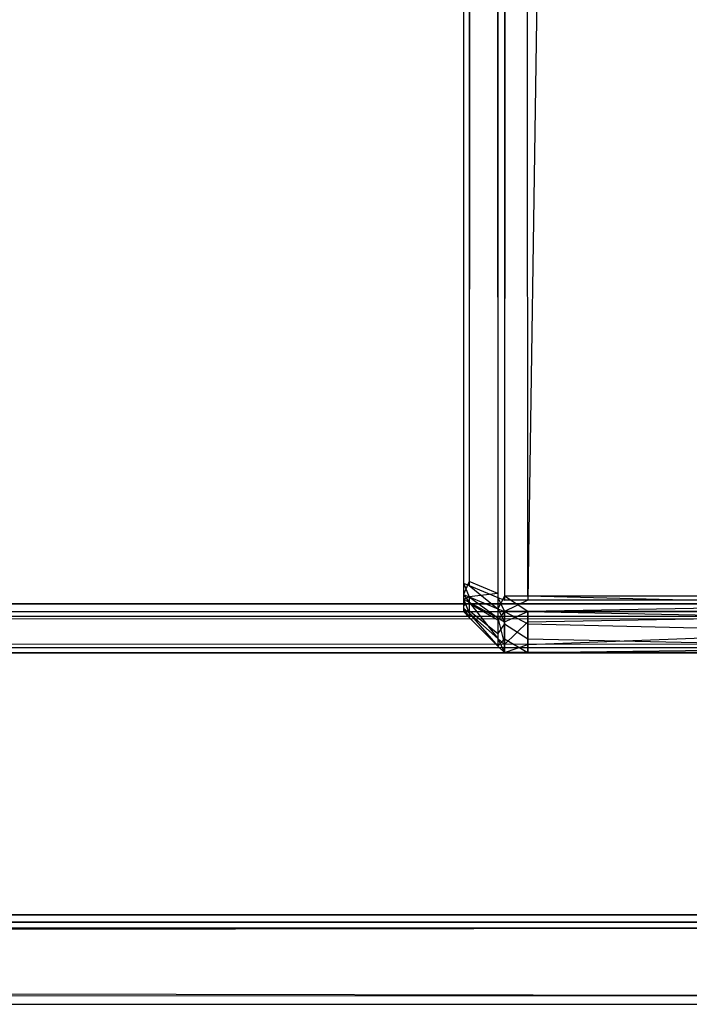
# Model space of a CAD drawing. Extents: x 0 to 1.6, y -0.5 to 0.
# Tile 150 of 182: x 1.5837 to 1.59185, y -0.50228 to -0.4903. Entities that reach past the tile are written whole.
import ezdxf

# ---------------------------------------------------------------- set-up
doc = ezdxf.new("R2010")
doc.units = 0
for name, color, linetype in [('L33_KORPUS3_0', 7, 'CONTINUOUS'), ('L34_KORPUS3_2', 7, 'CONTINUOUS'), ('L45_ABDECKPL_0___REPLACEMTFOREM', 7, 'CONTINUOUS')]:
    doc.layers.add(name, color=color, linetype=linetype)

msp = doc.modelspace()

# ---------------------------------------------------------------- linework, layer by layer
at = {"layer": 'L33_KORPUS3_0', "color": 8, "invisible_edges": 14}
for points in [[(1.589101, -0.000726, 0.589646), (1.589101, -0.497107, 0.589905), (1.589101, -0.000791, 0.589891), (1.589101, -0.000726, 0.589646)], [(1.589101, -0.000726, 0.589646), (1.589101, -0.000937, 0.00784), (1.589101, -0.497107, 0.589905), (1.589101, -0.000726, 0.589646)], [(1.589101, -0.000791, 0.589891), (1.589101, -0.497107, 0.589905), (1.589101, -0.000992, 0.589905), (1.589101, -0.000791, 0.589891)], [(1.589521, -0.000764, 0.007201), (1.589521, -0.497328, 0.007201), (1.589172, -0.000908, 0.00755), (1.589521, -0.000764, 0.007201)], [(1.589521, -0.000818, 0.590544), (1.589172, -0.497136, 0.590195), (1.589521, -0.49728, 0.590544), (1.589521, -0.000818, 0.590544)], [(1.589521, -0.000818, 0.590544), (1.589172, -0.000962, 0.590195), (1.589172, -0.497136, 0.590195), (1.589521, -0.000818, 0.590544)], [(1.589601, -0.000731, 0.007121), (1.589601, -0.497361, 0.007121), (1.589521, -0.000764, 0.007201), (1.589601, -0.000731, 0.007121)], [(1.589521, -0.000764, 0.007201), (1.589601, -0.497361, 0.007121), (1.589521, -0.497328, 0.007201), (1.589521, -0.000764, 0.007201)], [(1.589601, -0.000785, 0.590624), (1.589521, -0.49728, 0.590544), (1.589601, -0.497313, 0.590624), (1.589601, -0.000785, 0.590624)], [(1.589601, -0.000785, 0.590624), (1.589521, -0.000818, 0.590544), (1.589521, -0.49728, 0.590544), (1.589601, -0.000785, 0.590624)], [(1.589885, -0.497361, 0.007121), (1.589601, -0.497361, 0.007121), (1.589885, -0.000731, 0.007121), (1.589885, -0.497361, 0.007121)], [(1.589885, -0.000731, 0.007121), (1.589601, -0.497361, 0.007121), (1.589601, -0.000731, 0.007121), (1.589885, -0.000731, 0.007121)], [(1.589885, -0.497313, 0.590624), (1.589601, -0.000785, 0.590624), (1.589601, -0.497313, 0.590624), (1.589885, -0.497313, 0.590624)], [(1.589885, -0.000785, 0.590624), (1.589601, -0.000785, 0.590624), (1.589885, -0.497313, 0.590624), (1.589885, -0.000785, 0.590624)], [(1.597254, -0.497361, 0.007121), (1.589885, -0.497361, 0.007121), (1.597254, -0.000722, 0.007121), (1.597254, -0.497361, 0.007121)], [(1.597254, -0.000722, 0.007121), (1.589885, -0.497361, 0.007121), (1.589885, -0.000731, 0.007121), (1.597254, -0.000722, 0.007121)], [(1.597254, -0.000776, 0.590624), (1.589885, -0.000785, 0.590624), (1.597254, -0.497313, 0.590624), (1.597254, -0.000776, 0.590624)], [(1.597254, -0.497313, 0.590624), (1.589885, -0.000785, 0.590624), (1.589885, -0.497313, 0.590624), (1.597254, -0.497313, 0.590624)], [(1.589172, -0.000908, 0.00755), (1.589172, -0.497184, 0.00755), (1.589101, -0.000937, 0.007621), (1.589172, -0.000908, 0.00755)], [(1.589101, -0.000937, 0.00784), (1.589101, -0.497154, 0.00784), (1.589101, -0.497223, 0.00786), (1.589101, -0.000937, 0.00784)], [(1.589101, -0.000937, 0.00784), (1.589101, -0.497223, 0.00786), (1.589101, -0.497282, 0.008047), (1.589101, -0.000937, 0.00784)], [(1.589101, -0.000937, 0.00784), (1.589101, -0.497282, 0.008047), (1.589101, -0.497107, 0.589905), (1.589101, -0.000937, 0.00784)], [(1.589101, -0.000937, 0.007621), (1.589101, -0.497154, 0.007621), (1.589101, -0.000937, 0.00784), (1.589101, -0.000937, 0.007621)], [(1.589101, -0.000937, 0.00784), (1.589101, -0.497154, 0.007621), (1.589101, -0.497154, 0.00784), (1.589101, -0.000937, 0.00784)], [(1.589101, -0.000937, 0.007621), (1.589172, -0.497184, 0.00755), (1.589101, -0.497154, 0.007621), (1.589101, -0.000937, 0.007621)], [(1.589172, -0.000908, 0.00755), (1.589521, -0.497328, 0.007201), (1.589172, -0.497184, 0.00755), (1.589172, -0.000908, 0.00755)], [(1.589172, -0.000962, 0.590195), (1.589101, -0.497107, 0.590124), (1.589172, -0.497136, 0.590195), (1.589172, -0.000962, 0.590195)], [(1.589172, -0.000962, 0.590195), (1.589101, -0.000992, 0.590124), (1.589101, -0.497107, 0.590124), (1.589172, -0.000962, 0.590195)], [(1.589101, -0.000992, 0.590124), (1.589101, -0.497107, 0.589905), (1.589101, -0.497107, 0.590124), (1.589101, -0.000992, 0.590124)], [(1.589101, -0.000992, 0.589905), (1.589101, -0.497107, 0.589905), (1.589101, -0.000992, 0.590124), (1.589101, -0.000992, 0.589905)], [(1.589101, -0.497107, 0.589905), (1.589101, -0.497227, 0.589882), (1.589101, -0.497203, 0.589905), (1.589101, -0.497107, 0.589905)], [(1.589101, -0.497107, 0.589905), (1.589101, -0.497256, 0.589853), (1.589101, -0.497227, 0.589882), (1.589101, -0.497107, 0.589905)], [(1.589101, -0.497107, 0.589905), (1.589101, -0.497282, 0.008047), (1.589101, -0.497256, 0.589853), (1.589101, -0.497107, 0.589905)], [(1.589101, -0.497107, 0.590124), (1.589101, -0.497203, 0.589905), (1.589101, -0.497294, 0.590124), (1.589101, -0.497107, 0.590124)], [(1.589101, -0.497107, 0.589905), (1.589101, -0.497203, 0.589905), (1.589101, -0.497107, 0.590124), (1.589101, -0.497107, 0.589905)], [(1.589101, -0.497107, 0.590124), (1.589101, -0.497294, 0.590124), (1.589172, -0.497136, 0.590195), (1.589101, -0.497107, 0.590124)], [(1.589172, -0.497136, 0.590195), (1.589101, -0.497294, 0.590124), (1.589172, -0.497323, 0.590195), (1.589172, -0.497136, 0.590195)], [(1.589101, -0.497154, 0.00784), (1.589101, -0.497203, 0.00784), (1.589101, -0.497223, 0.00786), (1.589101, -0.497154, 0.00784)], [(1.589101, -0.497154, 0.007621), (1.589101, -0.497294, 0.007621), (1.589101, -0.497154, 0.00784), (1.589101, -0.497154, 0.007621)], [(1.589101, -0.497154, 0.00784), (1.589101, -0.497294, 0.007621), (1.589101, -0.497203, 0.00784), (1.589101, -0.497154, 0.00784)], [(1.589101, -0.497154, 0.007621), (1.589172, -0.497184, 0.00755), (1.589172, -0.497323, 0.00755), (1.589101, -0.497154, 0.007621)], [(1.589101, -0.497154, 0.007621), (1.589172, -0.497323, 0.00755), (1.589101, -0.497294, 0.007621), (1.589101, -0.497154, 0.007621)], [(1.589101, -0.497203, 0.589905), (1.589101, -0.497227, 0.589882), (1.589101, -0.497294, 0.590124), (1.589101, -0.497203, 0.589905)], [(1.589101, -0.497203, 0.00784), (1.589101, -0.497294, 0.007621), (1.589101, -0.497345, 0.007672), (1.589101, -0.497203, 0.00784)], [(1.589101, -0.497203, 0.00784), (1.589101, -0.497345, 0.007672), (1.589101, -0.497223, 0.00786), (1.589101, -0.497203, 0.00784)], [(1.589101, -0.497223, 0.00786), (1.589101, -0.497266, 0.007903), (1.589101, -0.497282, 0.008047), (1.589101, -0.497223, 0.00786)], [(1.589101, -0.497223, 0.00786), (1.589101, -0.497345, 0.007672), (1.589101, -0.497459, 0.007787), (1.589101, -0.497223, 0.00786)], [(1.589101, -0.497223, 0.00786), (1.589101, -0.497459, 0.007787), (1.589101, -0.497266, 0.007903), (1.589101, -0.497223, 0.00786)], [(1.589101, -0.497227, 0.589882), (1.589101, -0.497355, 0.590063), (1.589101, -0.497294, 0.590124), (1.589101, -0.497227, 0.589882)], [(1.589101, -0.497227, 0.589882), (1.589101, -0.497256, 0.589853), (1.589101, -0.497355, 0.590063), (1.589101, -0.497227, 0.589882)], [(1.589521, -0.49728, 0.590544), (1.589172, -0.497136, 0.590195), (1.589172, -0.497323, 0.590195), (1.589521, -0.49728, 0.590544)], [(1.589172, -0.497184, 0.00755), (1.589521, -0.497328, 0.007201), (1.589521, -0.497468, 0.007201), (1.589172, -0.497184, 0.00755)], [(1.589172, -0.497184, 0.00755), (1.589521, -0.497468, 0.007201), (1.589172, -0.497323, 0.00755), (1.589172, -0.497184, 0.00755)], [(1.589101, -0.497256, 0.589853), (1.589101, -0.497282, 0.589682), (1.589101, -0.497282, 0.589826), (1.589101, -0.497256, 0.589853)], [(1.589101, -0.497256, 0.589853), (1.589101, -0.497282, 0.008047), (1.589101, -0.497282, 0.589682), (1.589101, -0.497256, 0.589853)], [(1.589101, -0.497256, 0.589853), (1.589101, -0.497431, 0.589986), (1.589101, -0.497355, 0.590063), (1.589101, -0.497256, 0.589853)], [(1.589101, -0.497256, 0.589853), (1.589101, -0.497282, 0.589826), (1.589101, -0.497431, 0.589986), (1.589101, -0.497256, 0.589853)], [(1.589101, -0.497266, 0.007903), (1.589101, -0.497282, 0.007919), (1.589101, -0.497282, 0.008047), (1.589101, -0.497266, 0.007903)], [(1.589101, -0.497266, 0.007903), (1.589101, -0.497459, 0.007787), (1.589101, -0.497501, 0.007828), (1.589101, -0.497266, 0.007903)], [(1.589101, -0.497266, 0.007903), (1.589101, -0.497501, 0.007828), (1.589101, -0.497282, 0.007919), (1.589101, -0.497266, 0.007903)], [(1.589101, -0.497282, 0.008047), (1.589101, -0.497501, 0.008047), (1.589101, -0.497501, 0.589682), (1.589101, -0.497282, 0.008047)], [(1.589101, -0.497282, 0.008047), (1.589101, -0.497501, 0.589682), (1.589101, -0.497282, 0.589682), (1.589101, -0.497282, 0.008047)], [(1.589101, -0.497282, 0.589682), (1.589101, -0.497501, 0.589682), (1.589101, -0.497501, 0.589917), (1.589101, -0.497282, 0.589682)], [(1.589101, -0.497282, 0.589682), (1.589101, -0.497501, 0.589917), (1.589101, -0.497282, 0.589826), (1.589101, -0.497282, 0.589682)], [(1.589101, -0.497282, 0.007919), (1.589101, -0.497501, 0.007828), (1.589101, -0.497501, 0.008047), (1.589101, -0.497282, 0.007919)], [(1.589101, -0.497282, 0.007919), (1.589101, -0.497501, 0.008047), (1.589101, -0.497282, 0.008047), (1.589101, -0.497282, 0.007919)], [(1.589101, -0.497282, 0.589826), (1.589101, -0.497501, 0.589917), (1.589101, -0.497431, 0.589986), (1.589101, -0.497282, 0.589826)], [(1.589101, -0.497294, 0.590124), (1.589101, -0.497355, 0.590063), (1.589172, -0.497323, 0.590195), (1.589101, -0.497294, 0.590124)], [(1.589101, -0.497294, 0.007621), (1.589172, -0.497323, 0.00755), (1.589172, -0.497385, 0.007611), (1.589101, -0.497294, 0.007621)], [(1.589101, -0.497294, 0.007621), (1.589172, -0.497385, 0.007611), (1.589101, -0.497345, 0.007672), (1.589101, -0.497294, 0.007621)], [(1.589172, -0.497323, 0.590195), (1.589101, -0.497355, 0.590063), (1.589172, -0.497397, 0.590121), (1.589172, -0.497323, 0.590195)], [(1.589101, -0.497345, 0.007672), (1.589172, -0.497385, 0.007611), (1.589172, -0.497522, 0.007749), (1.589101, -0.497345, 0.007672)], [(1.589101, -0.497345, 0.007672), (1.589172, -0.497522, 0.007749), (1.589101, -0.497459, 0.007787), (1.589101, -0.497345, 0.007672)], [(1.589101, -0.497355, 0.590063), (1.589101, -0.497431, 0.589986), (1.589172, -0.497397, 0.590121), (1.589101, -0.497355, 0.590063)], [(1.589521, -0.49728, 0.590544), (1.589172, -0.497323, 0.590195), (1.589521, -0.497468, 0.590544), (1.589521, -0.49728, 0.590544)], [(1.589172, -0.497323, 0.590195), (1.589172, -0.497397, 0.590121), (1.589521, -0.497468, 0.590544), (1.589172, -0.497323, 0.590195)], [(1.589172, -0.497323, 0.00755), (1.589521, -0.497468, 0.007201), (1.589521, -0.497579, 0.007313), (1.589172, -0.497323, 0.00755)], [(1.589172, -0.497323, 0.00755), (1.589521, -0.497579, 0.007313), (1.589172, -0.497385, 0.007611), (1.589172, -0.497323, 0.00755)], [(1.589521, -0.49728, 0.590544), (1.589521, -0.497468, 0.590544), (1.589601, -0.497313, 0.590624), (1.589521, -0.49728, 0.590544)], [(1.589601, -0.497313, 0.590624), (1.589521, -0.497468, 0.590544), (1.589601, -0.497501, 0.590624), (1.589601, -0.497313, 0.590624)], [(1.589521, -0.497328, 0.007201), (1.589601, -0.497361, 0.007121), (1.589601, -0.497501, 0.007121), (1.589521, -0.497328, 0.007201)], [(1.589521, -0.497328, 0.007201), (1.589601, -0.497501, 0.007121), (1.589521, -0.497468, 0.007201), (1.589521, -0.497328, 0.007201)], [(1.589885, -0.497501, 0.590624), (1.589601, -0.497313, 0.590624), (1.589601, -0.497501, 0.590624), (1.589885, -0.497501, 0.590624)], [(1.589885, -0.497313, 0.590624), (1.589601, -0.497313, 0.590624), (1.589885, -0.497501, 0.590624), (1.589885, -0.497313, 0.590624)], [(1.589885, -0.497501, 0.007121), (1.589601, -0.497501, 0.007121), (1.589885, -0.497361, 0.007121), (1.589885, -0.497501, 0.007121)], [(1.589885, -0.497361, 0.007121), (1.589601, -0.497501, 0.007121), (1.589601, -0.497361, 0.007121), (1.589885, -0.497361, 0.007121)], [(1.597254, -0.497501, 0.590624), (1.589885, -0.497313, 0.590624), (1.589885, -0.497501, 0.590624), (1.597254, -0.497501, 0.590624)], [(1.597254, -0.497313, 0.590624), (1.589885, -0.497313, 0.590624), (1.597254, -0.497501, 0.590624), (1.597254, -0.497313, 0.590624)], [(1.597254, -0.497501, 0.007121), (1.589885, -0.497501, 0.007121), (1.597254, -0.497361, 0.007121), (1.597254, -0.497501, 0.007121)], [(1.597254, -0.497361, 0.007121), (1.589885, -0.497501, 0.007121), (1.589885, -0.497361, 0.007121), (1.597254, -0.497361, 0.007121)], [(1.589172, -0.497397, 0.590121), (1.589101, -0.497431, 0.589986), (1.589172, -0.497488, 0.59003), (1.589172, -0.497397, 0.590121)], [(1.589101, -0.497431, 0.589986), (1.589101, -0.497501, 0.589917), (1.589172, -0.497488, 0.59003), (1.589101, -0.497431, 0.589986)], [(1.589101, -0.497459, 0.007787), (1.589172, -0.497522, 0.007749), (1.589172, -0.497572, 0.007799), (1.589101, -0.497459, 0.007787)], [(1.589101, -0.497459, 0.007787), (1.589172, -0.497572, 0.007799), (1.589101, -0.497501, 0.007828), (1.589101, -0.497459, 0.007787)], [(1.589172, -0.497385, 0.007611), (1.589521, -0.497579, 0.007313), (1.589521, -0.49783, 0.007564), (1.589172, -0.497385, 0.007611)], [(1.589172, -0.497385, 0.007611), (1.589521, -0.49783, 0.007564), (1.589172, -0.497522, 0.007749), (1.589172, -0.497385, 0.007611)], [(1.589172, -0.497397, 0.590121), (1.589521, -0.497602, 0.59041), (1.589521, -0.497468, 0.590544), (1.589172, -0.497397, 0.590121)], [(1.589172, -0.497397, 0.590121), (1.589172, -0.497488, 0.59003), (1.589521, -0.497602, 0.59041), (1.589172, -0.497397, 0.590121)], [(1.589521, -0.497468, 0.590544), (1.589521, -0.497602, 0.59041), (1.589601, -0.497501, 0.590624), (1.589521, -0.497468, 0.590544)], [(1.589521, -0.497468, 0.007201), (1.589601, -0.497501, 0.007121), (1.589601, -0.497624, 0.007244), (1.589521, -0.497468, 0.007201)], [(1.589521, -0.497468, 0.007201), (1.589601, -0.497624, 0.007244), (1.589521, -0.497579, 0.007313), (1.589521, -0.497468, 0.007201)], [(1.589172, -0.497488, 0.59003), (1.589101, -0.497501, 0.589917), (1.589172, -0.497572, 0.589946), (1.589172, -0.497488, 0.59003)], [(1.589101, -0.497501, 0.008047), (1.589172, -0.497572, 0.008018), (1.589172, -0.497572, 0.589712), (1.589101, -0.497501, 0.008047)], [(1.589101, -0.497501, 0.008047), (1.589172, -0.497572, 0.589712), (1.589101, -0.497501, 0.589682), (1.589101, -0.497501, 0.008047)], [(1.589101, -0.497501, 0.589682), (1.589172, -0.497572, 0.589712), (1.589172, -0.497572, 0.589946), (1.589101, -0.497501, 0.589682)], [(1.589101, -0.497501, 0.589682), (1.589172, -0.497572, 0.589946), (1.589101, -0.497501, 0.589917), (1.589101, -0.497501, 0.589682)], [(1.589101, -0.497501, 0.007828), (1.589172, -0.497572, 0.007799), (1.589172, -0.497572, 0.008018), (1.589101, -0.497501, 0.007828)], [(1.589101, -0.497501, 0.007828), (1.589172, -0.497572, 0.008018), (1.589101, -0.497501, 0.008047), (1.589101, -0.497501, 0.007828)], [(1.589172, -0.497488, 0.59003), (1.589521, -0.497768, 0.590243), (1.589521, -0.497602, 0.59041), (1.589172, -0.497488, 0.59003)], [(1.589172, -0.497488, 0.59003), (1.589172, -0.497572, 0.589946), (1.589521, -0.497768, 0.590243), (1.589172, -0.497488, 0.59003)], [(1.589172, -0.497522, 0.007749), (1.589521, -0.49783, 0.007564), (1.589521, -0.49792, 0.007654), (1.589172, -0.497522, 0.007749)], [(1.589172, -0.497522, 0.007749), (1.589521, -0.49792, 0.007654), (1.589172, -0.497572, 0.007799), (1.589172, -0.497522, 0.007749)], [(1.589521, -0.49792, 0.007873), (1.589172, -0.497572, 0.007799), (1.589521, -0.49792, 0.007654), (1.589521, -0.49792, 0.007873)], [(1.589172, -0.497572, 0.008018), (1.589172, -0.497572, 0.007799), (1.589521, -0.49792, 0.007873), (1.589172, -0.497572, 0.008018)], [(1.589521, -0.49792, 0.590091), (1.589172, -0.497572, 0.589712), (1.589521, -0.49792, 0.589856), (1.589521, -0.49792, 0.590091)], [(1.589521, -0.49792, 0.590091), (1.589172, -0.497572, 0.589946), (1.589172, -0.497572, 0.589712), (1.589521, -0.49792, 0.590091)], [(1.589521, -0.49792, 0.589856), (1.589172, -0.497572, 0.008018), (1.589521, -0.49792, 0.007873), (1.589521, -0.49792, 0.589856)], [(1.589521, -0.49792, 0.589856), (1.589172, -0.497572, 0.589712), (1.589172, -0.497572, 0.008018), (1.589521, -0.49792, 0.589856)], [(1.589172, -0.497572, 0.589946), (1.589521, -0.49792, 0.590091), (1.589521, -0.497768, 0.590243), (1.589172, -0.497572, 0.589946)], [(1.589601, -0.497501, 0.590624), (1.589521, -0.497602, 0.59041), (1.589601, -0.497649, 0.590476), (1.589601, -0.497501, 0.590624)], [(1.589521, -0.497579, 0.007313), (1.589601, -0.497624, 0.007244), (1.589601, -0.4979, 0.007521), (1.589521, -0.497579, 0.007313)], [(1.589521, -0.497579, 0.007313), (1.589601, -0.4979, 0.007521), (1.589521, -0.49783, 0.007564), (1.589521, -0.497579, 0.007313)], [(1.589521, -0.497602, 0.59041), (1.589521, -0.497768, 0.590243), (1.589601, -0.497649, 0.590476), (1.589521, -0.497602, 0.59041)], [(1.589601, -0.497501, 0.590624), (1.589601, -0.497649, 0.590476), (1.589885, -0.497649, 0.590476), (1.589601, -0.497501, 0.590624)], [(1.589601, -0.497501, 0.590624), (1.589885, -0.497649, 0.590476), (1.589885, -0.497501, 0.590624), (1.589601, -0.497501, 0.590624)], [(1.589601, -0.497624, 0.007244), (1.589885, -0.497501, 0.007121), (1.589885, -0.497624, 0.007244), (1.589601, -0.497624, 0.007244)], [(1.589601, -0.497624, 0.007244), (1.589601, -0.497501, 0.007121), (1.589885, -0.497501, 0.007121), (1.589601, -0.497624, 0.007244)], [(1.589885, -0.497501, 0.590624), (1.589885, -0.497649, 0.590476), (1.597254, -0.497649, 0.590476), (1.589885, -0.497501, 0.590624)], [(1.589885, -0.497501, 0.590624), (1.597254, -0.497649, 0.590476), (1.597254, -0.497501, 0.590624), (1.589885, -0.497501, 0.590624)], [(1.589885, -0.497624, 0.007244), (1.597254, -0.497501, 0.007121), (1.597254, -0.497624, 0.007244), (1.589885, -0.497624, 0.007244)], [(1.589885, -0.497624, 0.007244), (1.589885, -0.497501, 0.007121), (1.597254, -0.497501, 0.007121), (1.589885, -0.497624, 0.007244)], [(1.589601, -0.497649, 0.590476), (1.589521, -0.497768, 0.590243), (1.589601, -0.497832, 0.590292), (1.589601, -0.497649, 0.590476)], [(1.589601, -0.4979, 0.007521), (1.589885, -0.497624, 0.007244), (1.589885, -0.4979, 0.007521), (1.589601, -0.4979, 0.007521)], [(1.589601, -0.4979, 0.007521), (1.589601, -0.497624, 0.007244), (1.589885, -0.497624, 0.007244), (1.589601, -0.4979, 0.007521)], [(1.589601, -0.497649, 0.590476), (1.589601, -0.497832, 0.590292), (1.589885, -0.497832, 0.590292), (1.589601, -0.497649, 0.590476)], [(1.589601, -0.497649, 0.590476), (1.589885, -0.497832, 0.590292), (1.589885, -0.497649, 0.590476), (1.589601, -0.497649, 0.590476)], [(1.589885, -0.4979, 0.007521), (1.597254, -0.497624, 0.007244), (1.597254, -0.4979, 0.007521), (1.589885, -0.4979, 0.007521)], [(1.589885, -0.4979, 0.007521), (1.589885, -0.497624, 0.007244), (1.597254, -0.497624, 0.007244), (1.589885, -0.4979, 0.007521)], [(1.589885, -0.497649, 0.590476), (1.589885, -0.497832, 0.590292), (1.597254, -0.497832, 0.590292), (1.589885, -0.497649, 0.590476)], [(1.589885, -0.497649, 0.590476), (1.597254, -0.497832, 0.590292), (1.597254, -0.497649, 0.590476), (1.589885, -0.497649, 0.590476)], [(1.589521, -0.497768, 0.590243), (1.589521, -0.49792, 0.590091), (1.589601, -0.497832, 0.590292), (1.589521, -0.497768, 0.590243)], [(1.589521, -0.49783, 0.007564), (1.589601, -0.4979, 0.007521), (1.589601, -0.498, 0.007621), (1.589521, -0.49783, 0.007564)], [(1.589521, -0.49783, 0.007564), (1.589601, -0.498, 0.007621), (1.589521, -0.49792, 0.007654), (1.589521, -0.49783, 0.007564)], [(1.589601, -0.497832, 0.590292), (1.589521, -0.49792, 0.590091), (1.589601, -0.498, 0.590124), (1.589601, -0.497832, 0.590292)], [(1.589601, -0.497832, 0.590292), (1.589601, -0.498, 0.590124), (1.589885, -0.498, 0.590124), (1.589601, -0.497832, 0.590292)], [(1.589601, -0.497832, 0.590292), (1.589885, -0.498, 0.590124), (1.589885, -0.497832, 0.590292), (1.589601, -0.497832, 0.590292)], [(1.589885, -0.497832, 0.590292), (1.589885, -0.498, 0.590124), (1.597254, -0.498, 0.590124), (1.589885, -0.497832, 0.590292)], [(1.589885, -0.497832, 0.590292), (1.597254, -0.498, 0.590124), (1.597254, -0.497832, 0.590292), (1.589885, -0.497832, 0.590292)], [(1.589601, -0.498, 0.589889), (1.589521, -0.49792, 0.007873), (1.589601, -0.498, 0.00784), (1.589601, -0.498, 0.589889)], [(1.589601, -0.498, 0.589889), (1.589521, -0.49792, 0.589856), (1.589521, -0.49792, 0.007873), (1.589601, -0.498, 0.589889)], [(1.589601, -0.498, 0.590124), (1.589521, -0.49792, 0.589856), (1.589601, -0.498, 0.589889), (1.589601, -0.498, 0.590124)], [(1.589601, -0.498, 0.590124), (1.589521, -0.49792, 0.590091), (1.589521, -0.49792, 0.589856), (1.589601, -0.498, 0.590124)], [(1.589601, -0.498, 0.00784), (1.589521, -0.49792, 0.007654), (1.589601, -0.498, 0.007621), (1.589601, -0.498, 0.00784)], [(1.589521, -0.49792, 0.007873), (1.589521, -0.49792, 0.007654), (1.589601, -0.498, 0.00784), (1.589521, -0.49792, 0.007873)], [(1.589601, -0.498, 0.007621), (1.589885, -0.4979, 0.007521), (1.589885, -0.498, 0.007621), (1.589601, -0.498, 0.007621)], [(1.589601, -0.498, 0.007621), (1.589601, -0.4979, 0.007521), (1.589885, -0.4979, 0.007521), (1.589601, -0.498, 0.007621)], [(1.589885, -0.498, 0.007621), (1.597254, -0.4979, 0.007521), (1.597254, -0.498, 0.007621), (1.589885, -0.498, 0.007621)], [(1.589885, -0.498, 0.007621), (1.589885, -0.4979, 0.007521), (1.597254, -0.4979, 0.007521), (1.589885, -0.498, 0.007621)], [(1.589885, -0.498, 0.00784), (1.589601, -0.498, 0.007621), (1.589885, -0.498, 0.007621), (1.589885, -0.498, 0.00784)], [(1.589601, -0.498, 0.00784), (1.589601, -0.498, 0.007621), (1.589885, -0.498, 0.00784), (1.589601, -0.498, 0.00784)], [(1.589885, -0.498, 0.589889), (1.589601, -0.498, 0.00784), (1.589885, -0.498, 0.00784), (1.589885, -0.498, 0.589889)], [(1.589601, -0.498, 0.589889), (1.589601, -0.498, 0.00784), (1.589885, -0.498, 0.589889), (1.589601, -0.498, 0.589889)], [(1.589885, -0.498, 0.590124), (1.589601, -0.498, 0.589889), (1.589885, -0.498, 0.589889), (1.589885, -0.498, 0.590124)], [(1.589601, -0.498, 0.590124), (1.589601, -0.498, 0.589889), (1.589885, -0.498, 0.590124), (1.589601, -0.498, 0.590124)], [(1.597254, -0.498, 0.00784), (1.589885, -0.498, 0.007621), (1.597254, -0.498, 0.007621), (1.597254, -0.498, 0.00784)], [(1.589885, -0.498, 0.00784), (1.589885, -0.498, 0.007621), (1.597254, -0.498, 0.00784), (1.589885, -0.498, 0.00784)], [(1.597254, -0.498, 0.589889), (1.589885, -0.498, 0.00784), (1.597254, -0.498, 0.00784), (1.597254, -0.498, 0.589889)], [(1.589885, -0.498, 0.589889), (1.589885, -0.498, 0.00784), (1.597254, -0.498, 0.589889), (1.589885, -0.498, 0.589889)], [(1.597254, -0.498, 0.590124), (1.589885, -0.498, 0.589889), (1.597254, -0.498, 0.589889), (1.597254, -0.498, 0.590124)], [(1.589885, -0.498, 0.590124), (1.589885, -0.498, 0.589889), (1.597254, -0.498, 0.590124), (1.589885, -0.498, 0.590124)]]:
    msp.add_3dface(points, dxfattribs=at)
at = {"layer": 'L34_KORPUS3_2', "color": 8}
for points, invisible_edges in [([(1.597088, -0.000595), (0.9, -0.497407), (0.9, -0.000595), (1.597088, -0.000595)], 13), ([(0.9, -0.497407), (1.597088, -0.000595), (1.597091, -0.497407), (0.9, -0.497407)], 10), ([(0.9, -0.497405, 0.00769), (1.597088, -0.000597, 0.00769), (0.9, -0.000597, 0.00769), (0.9, -0.497405, 0.00769)], 13), ([(1.597088, -0.000597, 0.00769), (0.9, -0.497405, 0.00769), (1.597091, -0.497405, 0.00769), (1.597088, -0.000597, 0.00769)], 10), ([(1.597091, -0.497501, 0.00769), (0.9, -0.497405, 0.00769), (0.9, -0.497501, 0.00769), (1.597091, -0.497501, 0.00769)], 13), ([(0.9, -0.497405, 0.00769), (1.597091, -0.497501, 0.00769), (1.597091, -0.497405, 0.00769), (0.9, -0.497405, 0.00769)], 14), ([(1.597091, -0.497407), (0.9, -0.497501), (0.9, -0.497407), (1.597091, -0.497407)], 13), ([(0.9, -0.497501), (1.597091, -0.497407), (1.597091, -0.497501), (0.9, -0.497501)], 14), ([(1.597091, -0.497501), (0.9, -0.497581, 0.00008), (0.9, -0.497501), (1.597091, -0.497501)], 13), ([(0.9, -0.497581, 0.00008), (1.597091, -0.497501), (1.597124, -0.497581, 0.00008), (0.9, -0.497581, 0.00008)], 14), ([(1.597114, -0.497558, 0.007633), (0.9, -0.497501, 0.00769), (0.9, -0.497558, 0.007633), (1.597114, -0.497558, 0.007633)], 13), ([(0.9, -0.497501, 0.00769), (1.597114, -0.497558, 0.007633), (1.597091, -0.497501, 0.00769), (0.9, -0.497501, 0.00769)], 14), ([(1.597257, -0.497902, 0.007289), (0.9, -0.497558, 0.007633), (0.9, -0.497902, 0.007289), (1.597257, -0.497902, 0.007289)], 13), ([(0.9, -0.497558, 0.007633), (1.597257, -0.497902, 0.007289), (1.597114, -0.497558, 0.007633), (0.9, -0.497558, 0.007633)], 14), ([(1.597124, -0.497581, 0.00008), (0.9, -0.497937, 0.000436), (0.9, -0.497581, 0.00008), (1.597124, -0.497581, 0.00008)], 13), ([(0.9, -0.497937, 0.000436), (1.597124, -0.497581, 0.00008), (1.597272, -0.497937, 0.000436), (0.9, -0.497937, 0.000436)], 14), ([(1.597298, -0.498001, 0.00719), (0.9, -0.497902, 0.007289), (0.9, -0.498001, 0.00719), (1.597298, -0.498001, 0.00719)], 13), ([(0.9, -0.497902, 0.007289), (1.597298, -0.498001, 0.00719), (1.597257, -0.497902, 0.007289), (0.9, -0.497902, 0.007289)], 14), ([(1.597272, -0.497937, 0.000436), (0.9, -0.498001, 0.0005), (0.9, -0.497937, 0.000436), (1.597272, -0.497937, 0.000436)], 13), ([(0.9, -0.498001, 0.0005), (1.597272, -0.497937, 0.000436), (1.597298, -0.498001, 0.0005), (0.9, -0.498001, 0.0005)], 14), ([(1.597298, -0.498001, 0.000565), (0.9, -0.498001, 0.0005), (1.597298, -0.498001, 0.0005), (1.597298, -0.498001, 0.000565)], 13), ([(0.9, -0.498001, 0.0005), (1.597298, -0.498001, 0.000565), (0.9, -0.498001, 0.000565), (0.9, -0.498001, 0.0005)], 14), ([(1.597298, -0.498001, 0.007018), (0.9, -0.498001, 0.000565), (1.597298, -0.498001, 0.000565), (1.597298, -0.498001, 0.007018)], 13), ([(0.9, -0.498001, 0.000565), (1.597298, -0.498001, 0.007018), (0.9, -0.498001, 0.007018), (0.9, -0.498001, 0.000565)], 14), ([(1.597298, -0.498001, 0.00719), (0.9, -0.498001, 0.007018), (1.597298, -0.498001, 0.007018), (1.597298, -0.498001, 0.00719)], 13), ([(0.9, -0.498001, 0.007018), (1.597298, -0.498001, 0.00719), (0.9, -0.498001, 0.00719), (0.9, -0.498001, 0.007018)], 14)]:
    msp.add_3dface(points, dxfattribs=dict(at, invisible_edges=invisible_edges))
at = {"layer": 'L45_ABDECKPL_0___REPLACEMTFOREM', "color": 39}
for points, invisible_edges in [([(1.128221, -0.501185, 0.602705), (1.598384, -0.002372, 0.602705), (1.124135, -0.002372, 0.602705), (1.128221, -0.501185, 0.602705)], 13), ([(1.598384, -0.002369, 0.590716), (1.128221, -0.501188, 0.590716), (1.128221, -0.002369, 0.590716), (1.598384, -0.002369, 0.590716)], 13), ([(1.128221, -0.501188, 0.590716), (1.598384, -0.002369, 0.590716), (1.598335, -0.501188, 0.590716), (1.128221, -0.501188, 0.590716)], 10), ([(1.598384, -0.002372, 0.602705), (1.128221, -0.501185, 0.602705), (1.598335, -0.501185, 0.602705), (1.598384, -0.002372, 0.602705)], 10), ([(1.598335, -0.501278, 0.602705), (1.128221, -0.501185, 0.602705), (1.128221, -0.501278, 0.602705), (1.598335, -0.501278, 0.602705)], 13), ([(1.128221, -0.501185, 0.602705), (1.598335, -0.501278, 0.602705), (1.598335, -0.501185, 0.602705), (1.128221, -0.501185, 0.602705)], 14), ([(1.598335, -0.501188, 0.590716), (1.128221, -0.501278, 0.590716), (1.128221, -0.501188, 0.590716), (1.598335, -0.501188, 0.590716)], 13), ([(1.128221, -0.501278, 0.590716), (1.598335, -0.501188, 0.590716), (1.598335, -0.501278, 0.590716), (1.128221, -0.501278, 0.590716)], 14), ([(1.598335, -0.501278, 0.590716), (1.128221, -0.501339, 0.590776), (1.128221, -0.501278, 0.590716), (1.598335, -0.501278, 0.590716)], 13), ([(1.128221, -0.501339, 0.590776), (1.598335, -0.501278, 0.590716), (1.598359, -0.501339, 0.590776), (1.128221, -0.501339, 0.590776)], 14), ([(1.598364, -0.501349, 0.602635), (1.128221, -0.501278, 0.602705), (1.128221, -0.501349, 0.602635), (1.598364, -0.501349, 0.602635)], 13), ([(1.128221, -0.501278, 0.602705), (1.598364, -0.501349, 0.602635), (1.598335, -0.501278, 0.602705), (1.128221, -0.501278, 0.602705)], 14), ([(1.598359, -0.501339, 0.590776), (1.128221, -0.50217, 0.591607), (1.128221, -0.501339, 0.590776), (1.598359, -0.501339, 0.590776)], 13), ([(1.128221, -0.50217, 0.591607), (1.598359, -0.501339, 0.590776), (1.598703, -0.50217, 0.591607), (1.128221, -0.50217, 0.591607)], 14), ([(1.598706, -0.502177, 0.601807), (1.128221, -0.501349, 0.602635), (1.128221, -0.502177, 0.601807), (1.598706, -0.502177, 0.601807)], 13), ([(1.128221, -0.501349, 0.602635), (1.598706, -0.502177, 0.601807), (1.598364, -0.501349, 0.602635), (1.128221, -0.501349, 0.602635)], 14), ([(1.598703, -0.50217, 0.591607), (1.128221, -0.502278, 0.591715), (1.128221, -0.50217, 0.591607), (1.598703, -0.50217, 0.591607)], 13), ([(1.128221, -0.502278, 0.591715), (1.598703, -0.50217, 0.591607), (1.598748, -0.502278, 0.591715), (1.128221, -0.502278, 0.591715)], 14), ([(1.598748, -0.502278, 0.601706), (1.128221, -0.502177, 0.601807), (1.128221, -0.502278, 0.601706), (1.598748, -0.502278, 0.601706)], 13), ([(1.128221, -0.502177, 0.601807), (1.598748, -0.502278, 0.601706), (1.598706, -0.502177, 0.601807), (1.128221, -0.502177, 0.601807)], 14), ([(1.598748, -0.502278, 0.601568), (1.128221, -0.502278, 0.601706), (1.128221, -0.502278, 0.601568), (1.598748, -0.502278, 0.601568)], 13), ([(1.128221, -0.502278, 0.601706), (1.598748, -0.502278, 0.601568), (1.598748, -0.502278, 0.601706), (1.128221, -0.502278, 0.601706)], 14), ([(1.598748, -0.502278, 0.591894), (1.128221, -0.502278, 0.601568), (1.128221, -0.502278, 0.591894), (1.598748, -0.502278, 0.591894)], 13), ([(1.128221, -0.502278, 0.601568), (1.598748, -0.502278, 0.591894), (1.598748, -0.502278, 0.601568), (1.128221, -0.502278, 0.601568)], 14), ([(1.598748, -0.502278, 0.591715), (1.128221, -0.502278, 0.591894), (1.128221, -0.502278, 0.591715), (1.598748, -0.502278, 0.591715)], 13), ([(1.128221, -0.502278, 0.591894), (1.598748, -0.502278, 0.591715), (1.598748, -0.502278, 0.591894), (1.128221, -0.502278, 0.591894)], 14)]:
    msp.add_3dface(points, dxfattribs=dict(at, invisible_edges=invisible_edges))

doc.saveas('drawing.dxf')
